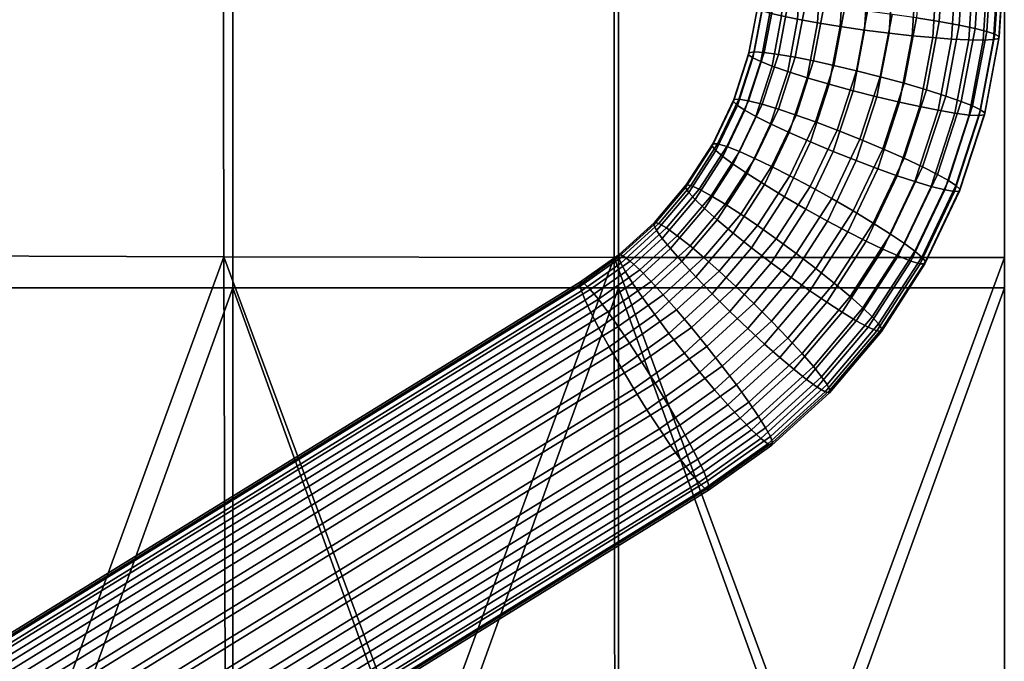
# Model space of a CAD drawing. Header units: millimetres. Extents: x -236 to 236, y -258 to 258.
# Tile 73 of 142: x -64 to 0, y -138 to -96. Entities that reach past the tile are written whole.
import ezdxf

# ---------------------------------------------------------------- set-up
doc = ezdxf.new("R2010")
doc.units = ezdxf.units.MM
for name, color, linetype in [('podnoz', 7, 'Continuous'), ('sedak', 7, 'Continuous'), ('sedak lem', 7, 'Continuous')]:
    doc.layers.add(name, color=color, linetype=linetype)

msp = doc.modelspace()

# ---------------------------------------------------------------- meshes
at = {"layer": 'podnoz'}
mesh = msp.add_polyface(dxfattribs=at)
corners = [(-58.572, 77.891, 423.344), (-59.116, 78.894, 415.781), (-57.673, 79.012, 415.665), (-56.84, 78.034, 423.205), (-56.226, 79.43, 415.529), (-55.103, 78.534, 423.041), (-61.777, 78.534, 423.542), (-61.788, 79.43, 415.946), (-60.476, 79.039, 415.873), (-60.203, 78.066, 423.455), (-58.572, 77.891, 423.344), (-63.324, 79.334, 423.605), (-61.777, 78.534, 423.542), (-56.84, 78.034, 423.205), (-60.203, 78.066, 423.455), (-103.508, -163.354, 426.658), (-104.102, -163.303, 426.197), (-105.049, -163.328, 426.262), (-104.779, -163.307, 426.744), (-105.982, -163.49, 426.326), (-106.034, -163.511, 426.83), (-103.162, -163.418, 426.133), (-108.03, -162.224, 445.567), (-107.721, -163.495, 438.032), (-108.917, -164.47, 438.115), (-109.465, -163.393, 445.668), (-104.751, -160.906, 445.341), (-104.988, -162.397, 437.843), (-106.381, -162.799, 437.939), (-106.422, -161.389, 445.456), (-101.483, -160.906, 445.118), (-102.265, -162.397, 437.657), (-103.626, -162.272, 437.75), (-103.117, -160.756, 445.229), (-98.203, -162.222, 444.897), (-99.531, -163.493, 437.473), (-100.872, -162.798, 437.563), (-99.811, -161.387, 445.005), (-96.767, -163.391, 444.802), (-98.335, -164.467, 437.394), (-99.531, -163.493, 437.473), (-102.265, -162.397, 437.657), (-100.872, -162.798, 437.563), (-107.721, -163.495, 438.032), (-104.988, -162.397, 437.843), (-106.381, -162.799, 437.939), (-103.626, -162.272, 437.75), (58.572, 77.891, 423.344), (56.84, 78.034, 423.205), (57.673, 79.012, 415.665), (59.116, 78.894, 415.781), (55.103, 78.534, 423.041), (56.226, 79.43, 415.529), (61.777, 78.534, 423.542), (60.203, 78.066, 423.455), (60.476, 79.039, 415.873), (61.788, 79.43, 415.946), (58.572, 77.891, 423.344), (61.777, 78.534, 423.542), (63.324, 79.334, 423.605), (56.84, 78.034, 423.205), (64.742, 80.468, 423.636), (55.103, 78.534, 423.041), (60.203, 78.066, 423.455), (103.508, -163.354, 426.658), (104.779, -163.307, 426.744), (105.049, -163.328, 426.262), (104.102, -163.303, 426.197), (106.034, -163.511, 426.83), (105.982, -163.49, 426.326), (102.271, -163.647, 426.574), (103.162, -163.418, 426.133), (102.249, -163.668, 426.071), (108.03, -162.224, 445.567), (109.465, -163.393, 445.668), (108.917, -164.47, 438.115), (107.721, -163.495, 438.032), (104.751, -160.906, 445.341), (106.422, -161.389, 445.456), (106.381, -162.799, 437.939), (104.988, -162.397, 437.843), (101.483, -160.906, 445.118), (103.117, -160.756, 445.229), (103.626, -162.272, 437.75), (102.265, -162.397, 437.657), (98.203, -162.222, 444.897), (99.811, -161.387, 445.005), (100.872, -162.798, 437.563), (99.531, -163.493, 437.473), (96.767, -163.391, 444.802), (98.335, -164.467, 437.394), (99.531, -163.493, 437.473), (100.872, -162.798, 437.563), (102.265, -162.397, 437.657), (107.721, -163.495, 438.032), (104.988, -162.397, 437.843), (106.381, -162.799, 437.939), (103.626, -162.272, 437.75)]
mesh.append_faces([[corners[k] for k in face] for face in [(0, 1, 2, 3), (3, 2, 4, 5), (6, 7, 8, 9), (9, 8, 1, 0), (10, 11, 12, 12), (11, 10, 13, 13), (14, 10, 12, 12), (15, 16, 17, 18), (18, 17, 19, 20), (15, 21, 16, 16), (22, 23, 24, 25), (26, 27, 28, 29), (29, 28, 23, 22), (30, 31, 32, 33), (34, 35, 36, 37), (37, 36, 31, 30), (38, 39, 35, 34), (33, 32, 27, 26), (40, 41, 42, 42), (41, 40, 43, 43), (44, 43, 45, 45), (43, 44, 46, 46), (46, 41, 43, 43), (47, 48, 49, 50), (48, 51, 52, 49), (53, 54, 55, 56), (54, 47, 50, 55), (57, 58, 59, 59), (59, 60, 57, 57), (60, 61, 62, 62), (63, 58, 57, 57), (64, 65, 66, 67), (65, 68, 69, 66), (70, 64, 71, 72), (64, 67, 71, 71), (73, 74, 75, 76), (77, 78, 79, 80), (78, 73, 76, 79), (81, 82, 83, 84), (85, 86, 87, 88), (86, 81, 84, 87), (89, 85, 88, 90), (82, 77, 80, 83), (91, 92, 93, 93), (93, 94, 91, 91), (95, 96, 94, 94), (94, 97, 95, 95), (97, 94, 93, 93)]])
mesh = msp.add_polyface(dxfattribs=at)
corners = [(-10.468, -95.607, 431.633), (-11.818, -95.481, 431.088), (-12.49, -99.023, 431.38), (-11.171, -99.312, 431.939), (-8.957, -95.774, 431.933), (-9.695, -99.662, 432.254), (-7.356, -95.975, 431.928), (-8.131, -100.06, 432.266), (-5.759, -96.202, 431.59), (-6.571, -100.486, 431.944), (-4.268, -96.442, 430.93), (-5.116, -100.913, 431.3), (-12.245, -96.534, 417.061), (-10.754, -96.773, 416.401), (-11.47, -100.55, 416.713), (-12.925, -100.123, 417.357), (-13.541, -96.298, 417.993), (-14.19, -99.72, 418.275), (-14.584, -96.078, 419.117), (-15.207, -99.364, 419.389), (-15.35, -95.885, 420.347), (-15.954, -99.068, 420.61), (-15.88, -95.711, 421.698), (-16.47, -98.82, 421.955), (-16.163, -95.556, 423.214), (-16.744, -98.62, 423.467), (-16.143, -95.432, 424.823), (-16.723, -98.486, 425.075), (-15.791, -95.349, 426.431), (-16.377, -98.436, 426.685), (-15.12, -95.315, 427.935), (-15.719, -98.473, 428.196), (-14.179, -95.329, 429.247), (-14.799, -98.594, 429.516), (-13.05, -95.388, 430.305), (-13.694, -98.784, 430.586), (-3.983, -91.897, 430.588), (-5.486, -91.849, 431.263), (-1.929, -96.898, 428.874), (-1.625, -92.046, 428.508), (-2.677, -91.965, 429.644), (-2.972, -96.678, 429.999), (-0.633, -97.264, 426.293), (-0.318, -92.232, 425.914), (-0.852, -92.135, 427.271), (-1.162, -97.091, 427.644), (-0.37, -97.544, 423.169), (-0.051, -92.457, 422.785), (-0.032, -92.341, 424.395), (-0.349, -97.42, 424.777), (-1.393, -97.661, 420.056), (-1.081, -92.679, 419.681), (-0.405, -92.572, 421.18), (-0.721, -97.627, 421.561), (-3.463, -97.588, 417.686), (-3.166, -92.848, 417.329), (-2.028, -92.773, 418.377), (-2.333, -97.646, 418.744), (-4.694, -97.495, 416.903), (-4.407, -92.903, 416.558), (-7.556, -97.202, 416.058), (-7.29, -92.962, 415.739), (-5.768, -92.942, 416.025), (-6.045, -97.368, 416.358), (-10.514, -92.935, 416.112), (-8.904, -92.961, 415.759), (-9.157, -97.001, 416.063), (-13.323, -92.819, 417.731), (-12.017, -92.887, 416.786), (-15.148, -92.649, 420.103), (-14.375, -92.738, 418.866), (-15.968, -92.443, 422.979), (-15.682, -92.552, 421.46)]
mesh.append_faces([[corners[k] for k in face] for face in [(0, 1, 2, 3), (4, 0, 3, 5), (6, 4, 5, 7), (8, 6, 7, 9), (10, 8, 9, 11), (12, 13, 14, 15), (16, 12, 15, 17), (18, 16, 17, 19), (20, 18, 19, 21), (22, 20, 21, 23), (24, 22, 23, 25), (26, 24, 25, 27), (28, 26, 27, 29), (30, 28, 29, 31), (32, 30, 31, 33), (34, 32, 33, 35), (1, 34, 35, 2), (10, 36, 37, 8), (38, 39, 40, 41), (41, 40, 36, 10), (42, 43, 44, 45), (46, 47, 48, 49), (49, 48, 43, 42), (50, 51, 52, 53), (54, 55, 56, 57), (57, 56, 51, 50), (53, 52, 47, 46), (45, 44, 39, 38), (58, 59, 55, 54), (60, 61, 62, 63), (13, 64, 65, 66), (66, 65, 61, 60), (16, 67, 68, 12), (20, 69, 70, 18), (18, 70, 67, 16), (12, 68, 64, 13), (24, 71, 72, 22), (22, 72, 69, 20), (59, 58, 63, 62)]])
mesh = msp.add_polyface(dxfattribs=at)
corners = [(-9.46, -104.143, 432.634), (-10.96, -103.548, 432.605), (-12.715, -107.238, 432.97), (-11.305, -108.02, 433.018), (-7.966, -104.768, 432.331), (-9.9, -108.833, 432.733), (-6.572, -105.383, 431.703), (-8.59, -109.627, 432.123), (-11.205, -104.949, 416.75), (-9.705, -105.544, 416.78), (-11.588, -109.504, 417.171), (-12.999, -108.722, 417.123), (-11.171, -99.312, 431.939), (-12.49, -99.023, 431.38), (-13.643, -102.564, 431.7), (-12.377, -103.015, 432.274), (-9.695, -99.662, 432.254), (-8.131, -100.06, 432.266), (-6.571, -100.486, 431.944), (-5.116, -100.913, 431.3), (-3.851, -101.316, 430.382), (-5.361, -105.951, 430.8), (-2.835, -101.672, 429.268), (-4.388, -106.443, 429.699), (-2.087, -101.968, 428.047), (-3.675, -106.842, 428.487), (-1.572, -102.216, 426.702), (-3.184, -107.165, 427.149), (-1.297, -102.416, 425.19), (-2.924, -107.411, 425.641), (-1.319, -102.549, 423.582), (-2.949, -107.553, 424.034), (-1.665, -102.6, 421.971), (-3.284, -107.572, 422.42), (-2.323, -102.562, 420.461), (-3.918, -107.462, 420.903), (-3.243, -102.442, 419.14), (-4.804, -107.235, 419.573), (-4.348, -102.252, 418.071), (-5.866, -106.913, 418.492), (-5.551, -102.013, 417.277), (-7.022, -106.529, 417.685), (-6.871, -101.724, 416.718), (-8.289, -106.078, 417.111), (-8.347, -101.374, 416.403), (-9.911, -100.976, 416.391), (-11.47, -100.55, 416.713), (-12.699, -104.325, 417.054), (-2.972, -96.678, 429.999), (-4.268, -96.442, 430.93), (-1.929, -96.898, 428.874), (-1.162, -97.091, 427.644), (-0.633, -97.264, 426.293), (-0.349, -97.42, 424.777), (-0.37, -97.544, 423.169), (-0.721, -97.627, 421.561), (-1.393, -97.661, 420.056), (-2.333, -97.646, 418.744), (-3.463, -97.588, 417.686), (-4.694, -97.495, 416.903), (-6.045, -97.368, 416.358), (-7.556, -97.202, 416.058), (-9.157, -97.001, 416.063), (-10.754, -96.773, 416.401)]
mesh.append_faces([[corners[k] for k in face] for face in [(0, 1, 2, 3), (4, 0, 3, 5), (6, 4, 5, 7), (8, 9, 10, 11), (12, 13, 14, 15), (16, 12, 15, 1), (17, 16, 1, 0), (18, 17, 0, 4), (19, 18, 4, 6), (20, 19, 6, 21), (22, 20, 21, 23), (24, 22, 23, 25), (26, 24, 25, 27), (28, 26, 27, 29), (30, 28, 29, 31), (32, 30, 31, 33), (34, 32, 33, 35), (36, 34, 35, 37), (38, 36, 37, 39), (40, 38, 39, 41), (42, 40, 41, 43), (44, 42, 43, 9), (45, 44, 9, 8), (46, 45, 8, 47), (48, 49, 19, 20), (50, 48, 20, 22), (51, 50, 22, 24), (52, 51, 24, 26), (53, 52, 26, 28), (54, 53, 28, 30), (55, 54, 30, 32), (56, 55, 32, 34), (57, 56, 34, 36), (58, 57, 36, 38), (59, 58, 38, 40), (60, 59, 40, 42), (61, 60, 42, 44), (62, 61, 44, 45), (63, 62, 45, 46)]])
mesh = msp.add_polyface(dxfattribs=at)
corners = [(-14.049, -106.53, 432.621), (-15.242, -105.925, 432.033), (-17.262, -109.052, 432.372), (-16.161, -109.8, 432.977), (-17.76, -105.768, 419.994), (-16.849, -106.389, 418.906), (-18.801, -109.41, 419.234), (-19.635, -108.668, 420.309), (-18.428, -105.271, 421.196), (-20.243, -108.081, 421.502), (-18.885, -104.878, 422.528), (-20.658, -107.622, 422.826), (-19.125, -104.589, 424.031), (-20.871, -107.292, 424.325), (-19.096, -104.439, 425.637), (-20.838, -107.134, 425.93), (-18.775, -104.45, 427.254), (-20.535, -107.174, 427.55), (-18.173, -104.628, 428.778), (-19.974, -107.416, 429.081), (-17.335, -104.956, 430.118), (-19.197, -107.838, 430.431), (-16.333, -105.402, 431.211), (-18.27, -108.4, 431.537), (-12.377, -103.015, 432.274), (-13.643, -102.564, 431.7), (-10.96, -103.548, 432.605), (-12.715, -107.238, 432.97), (-12.699, -104.325, 417.054), (-11.205, -104.949, 416.75), (-12.999, -108.722, 417.123), (-14.404, -107.908, 417.408), (-14.094, -103.709, 417.681), (-15.713, -107.115, 418.018), (-15.304, -103.141, 418.584), (-16.277, -102.649, 419.686), (-16.99, -102.25, 420.897), (-17.482, -101.928, 422.236), (-17.742, -101.682, 423.743), (-17.717, -101.54, 425.351), (-17.381, -101.521, 426.964), (-16.747, -101.631, 428.481), (-15.862, -101.858, 429.811), (-14.8, -102.179, 430.893), (-12.925, -100.123, 417.357), (-11.47, -100.55, 416.713), (-14.19, -99.72, 418.275), (-15.207, -99.364, 419.389), (-15.954, -99.068, 420.61), (-16.47, -98.82, 421.955), (-16.744, -98.62, 423.467), (-16.723, -98.486, 425.075), (-16.377, -98.436, 426.685), (-15.719, -98.473, 428.196), (-14.799, -98.594, 429.516), (-13.694, -98.784, 430.586), (-12.49, -99.023, 431.38)]
mesh.append_faces([[corners[k] for k in face] for face in [(0, 1, 2, 3), (4, 5, 6, 7), (8, 4, 7, 9), (10, 8, 9, 11), (12, 10, 11, 13), (14, 12, 13, 15), (16, 14, 15, 17), (18, 16, 17, 19), (20, 18, 19, 21), (22, 20, 21, 23), (1, 22, 23, 2), (24, 25, 1, 0), (26, 24, 0, 27), (28, 29, 30, 31), (32, 28, 31, 33), (34, 32, 33, 5), (35, 34, 5, 4), (36, 35, 4, 8), (37, 36, 8, 10), (38, 37, 10, 12), (39, 38, 12, 14), (40, 39, 14, 16), (41, 40, 16, 18), (42, 41, 18, 20), (43, 42, 20, 22), (25, 43, 22, 1), (44, 45, 28, 32), (46, 44, 32, 34), (47, 46, 34, 35), (48, 47, 35, 36), (49, 48, 36, 37), (50, 49, 37, 38), (51, 50, 38, 39), (52, 51, 39, 40), (53, 52, 40, 41), (54, 53, 41, 42), (55, 54, 42, 43), (56, 55, 43, 25)]])
mesh = msp.add_polyface(dxfattribs=at)
corners = [(-16.161, -109.8, 432.977), (-17.262, -109.052, 432.372), (-19.668, -111.891, 432.714), (-18.678, -112.769, 433.333), (-14.933, -110.669, 433.343), (-17.574, -113.786, 433.717), (-13.634, -111.625, 433.41), (-16.409, -114.9, 433.803), (-12.342, -112.614, 433.144), (-15.252, -116.048, 433.556), (-15.266, -112.23, 417.505), (-13.968, -113.185, 417.571), (-16.801, -116.53, 417.973), (-17.966, -115.416, 417.887), (-16.558, -111.241, 417.77), (-19.123, -114.268, 418.134), (-12.715, -107.238, 432.97), (-14.049, -106.53, 432.621), (-11.305, -108.02, 433.018), (-9.9, -108.833, 432.733), (-8.59, -109.627, 432.123), (-11.14, -113.573, 432.552), (-7.455, -110.352, 431.236), (-10.099, -114.445, 431.68), (-6.543, -110.973, 430.147), (-9.266, -115.186, 430.605), (-5.876, -111.47, 428.945), (-8.657, -115.774, 429.413), (-5.419, -111.863, 427.613), (-8.242, -116.233, 428.088), (-5.179, -112.153, 426.11), (-8.029, -116.562, 426.589), (-5.208, -112.303, 424.504), (-8.062, -116.72, 424.984), (-6.131, -112.113, 421.364), (-5.529, -112.291, 422.887), (-8.365, -116.681, 423.364), (-8.926, -116.439, 421.834), (-6.968, -111.785, 420.024), (-9.703, -116.017, 420.483), (-7.971, -111.339, 418.93), (-10.631, -115.455, 419.377), (-9.061, -110.816, 418.109), (-11.638, -114.803, 418.542), (-10.255, -110.211, 417.52), (-12.739, -114.055, 417.938), (-11.588, -109.504, 417.171), (-12.999, -108.722, 417.123), (-14.404, -107.908, 417.408), (-15.713, -107.115, 418.018), (-17.76, -110.282, 418.362), (-16.849, -106.389, 418.906), (-18.801, -109.41, 419.234), (-5.361, -105.951, 430.8), (-6.572, -105.383, 431.703), (-4.388, -106.443, 429.699), (-3.675, -106.842, 428.487), (-3.184, -107.165, 427.149), (-2.924, -107.411, 425.641), (-2.949, -107.553, 424.034), (-3.284, -107.572, 422.42), (-3.918, -107.462, 420.903), (-4.804, -107.235, 419.573), (-5.866, -106.913, 418.492), (-7.022, -106.529, 417.685), (-8.289, -106.078, 417.111), (-9.705, -105.544, 416.78)]
mesh.append_faces([[corners[k] for k in face] for face in [(0, 1, 2, 3), (4, 0, 3, 5), (6, 4, 5, 7), (8, 6, 7, 9), (10, 11, 12, 13), (14, 10, 13, 15), (16, 17, 0, 4), (18, 16, 4, 6), (19, 18, 6, 8), (20, 19, 8, 21), (22, 20, 21, 23), (24, 22, 23, 25), (26, 24, 25, 27), (28, 26, 27, 29), (30, 28, 29, 31), (32, 30, 31, 33), (34, 35, 36, 37), (38, 34, 37, 39), (40, 38, 39, 41), (42, 40, 41, 43), (44, 42, 43, 45), (46, 44, 45, 11), (47, 46, 11, 10), (48, 47, 10, 14), (49, 48, 14, 50), (51, 49, 50, 52), (53, 54, 20, 22), (55, 53, 22, 24), (56, 55, 24, 26), (57, 56, 26, 28), (58, 57, 28, 30), (59, 58, 30, 32), (60, 59, 32, 35), (61, 60, 35, 34), (62, 61, 34, 38), (63, 62, 38, 40), (64, 63, 40, 42), (65, 64, 42, 44), (66, 65, 44, 46)]])
mesh = msp.add_polyface(dxfattribs=at)
corners = [(-18.678, -112.769, 433.333), (-19.668, -111.891, 432.714), (-22.328, -114.321, 433.04), (-21.459, -115.311, 433.675), (-17.574, -113.786, 433.717), (-20.493, -116.454, 434.075), (-16.409, -114.9, 433.803), (-19.476, -117.702, 434.179), (-17.966, -115.416, 417.887), (-16.801, -116.53, 417.973), (-19.934, -119.392, 418.358), (-20.951, -118.143, 418.254), (-19.123, -114.268, 418.134), (-21.958, -116.859, 418.482), (-20.197, -113.158, 418.708), (-22.891, -115.62, 419.038), (-21.126, -112.153, 419.563), (-23.695, -114.501, 419.879), (-21.867, -111.303, 420.626), (-24.334, -113.558, 420.929), (-22.405, -110.633, 421.808), (-24.796, -112.817, 422.101), (-22.77, -110.114, 423.125), (-25.104, -112.247, 423.412), (-22.631, -109.648, 427.847), (-22.912, -109.583, 426.225), (-25.206, -111.679, 426.506), (-24.949, -111.766, 428.132), (-22.119, -109.948, 429.385), (-24.491, -112.115, 429.676), (-21.415, -110.455, 430.745), (-23.866, -112.695, 431.046), (-20.577, -111.122, 431.864), (-23.127, -113.452, 432.177), (-17.76, -110.282, 418.362), (-16.558, -111.241, 417.77), (-18.801, -109.41, 419.234), (-19.635, -108.668, 420.309), (-20.243, -108.081, 421.502), (-20.658, -107.622, 422.826), (-20.871, -107.292, 424.325), (-22.952, -109.748, 424.62), (-20.838, -107.134, 425.93), (-20.535, -107.174, 427.55), (-19.974, -107.416, 429.081), (-19.197, -107.838, 430.431), (-18.27, -108.4, 431.537), (-17.262, -109.052, 432.372), (-24.537, -117.485, 434.007), (-25.271, -116.401, 433.357), (-22.87, -120.1, 434.545), (-23.723, -118.736, 434.424), (-21.25, -122.85, 433.795), (-17.535, -120.225, 433.395), (-18.468, -118.986, 433.951), (-22.027, -121.501, 434.335), (-20.584, -124.067, 432.97), (-16.731, -121.344, 432.554), (-21.174, -125.131, 420.674), (-17.3, -122.393, 420.256), (-16.56, -123.151, 421.387), (-20.544, -125.965, 421.817), (-21.852, -124.176, 419.798), (-18.098, -121.524, 419.393), (-23.4, -121.841, 418.731), (-18.968, -120.535, 418.758), (-22.586, -123.092, 419.148), (-25.095, -119.076, 418.82), (-24.253, -120.477, 418.61)]
mesh.append_faces([[corners[k] for k in face] for face in [(0, 1, 2, 3), (4, 0, 3, 5), (6, 4, 5, 7), (8, 9, 10, 11), (12, 8, 11, 13), (14, 12, 13, 15), (16, 14, 15, 17), (18, 16, 17, 19), (20, 18, 19, 21), (22, 20, 21, 23), (24, 25, 26, 27), (28, 24, 27, 29), (30, 28, 29, 31), (32, 30, 31, 33), (1, 32, 33, 2), (34, 35, 12, 14), (36, 34, 14, 16), (37, 36, 16, 18), (38, 37, 18, 20), (39, 38, 20, 22), (40, 39, 22, 41), (42, 40, 41, 25), (43, 42, 25, 24), (44, 43, 24, 28), (45, 44, 28, 30), (46, 45, 30, 32), (47, 46, 32, 1), (48, 3, 2, 49), (50, 7, 5, 51), (51, 5, 3, 48), (52, 53, 54, 55), (56, 57, 53, 52), (55, 54, 7, 50), (58, 59, 60, 61), (62, 63, 59, 58), (64, 10, 65, 66), (67, 13, 11, 68), (68, 11, 10, 64), (63, 62, 66, 65)]])
mesh = msp.add_polyface(dxfattribs=at)
corners = [(-144.468, -191.428, 446.165), (-24.537, -117.485, 434.007), (-25.271, -116.401, 433.357), (-145.203, -190.343, 445.515), (-142.801, -194.043, 446.703), (-22.87, -120.1, 434.545), (-23.723, -118.736, 434.424), (-143.655, -192.678, 446.582), (-141.182, -196.793, 445.953), (-21.25, -122.85, 433.795), (-22.027, -121.501, 434.335), (-141.959, -195.444, 446.493), (-139.99, -199.033, 444.09), (-20.058, -125.09, 431.932), (-20.584, -124.067, 432.97), (-140.516, -198.009, 445.128), (-142.518, -197.034, 431.307), (-22.586, -123.092, 419.148), (-21.852, -124.176, 419.798), (-141.783, -198.119, 431.956), (-144.185, -194.419, 430.768), (-24.253, -120.477, 418.61), (-23.4, -121.841, 418.731), (-143.331, -195.783, 430.889), (-145.804, -191.669, 431.518), (-25.873, -117.726, 419.36), (-25.095, -119.076, 418.82), (-145.027, -193.018, 430.978), (-146.996, -189.429, 433.381), (-27.065, -115.487, 421.223), (-26.539, -116.51, 420.185), (-146.47, -190.453, 432.343), (-147.618, -188.015, 435.848), (-27.687, -114.072, 423.69), (-27.44, -114.686, 422.387), (-147.372, -188.628, 434.545), (-147.675, -187.414, 438.938), (-27.744, -113.472, 426.78), (-27.797, -113.648, 425.176), (-147.729, -187.591, 437.334), (-147.047, -187.911, 442.117), (-27.115, -113.969, 429.959), (-27.513, -113.578, 428.408), (-147.445, -187.52, 440.566), (-145.88, -189.389, 444.639), (-25.948, -115.446, 432.481), (-26.579, -114.611, 431.338), (-146.51, -188.554, 443.497), (-21.174, -125.131, 420.674), (-141.106, -199.073, 432.832), (-22.952, -109.748, 424.62), (-22.77, -110.114, 423.125), (-25.104, -112.247, 423.412), (-25.252, -111.85, 424.902), (-22.912, -109.583, 426.225), (-25.206, -111.679, 426.506), (-23.695, -114.501, 419.879), (-22.891, -115.62, 419.038), (-24.796, -112.817, 422.101), (-24.334, -113.558, 420.929), (-21.958, -116.859, 418.482), (-24.949, -111.766, 428.132), (-23.866, -112.695, 431.046), (-24.491, -112.115, 429.676), (-22.328, -114.321, 433.04), (-23.127, -113.452, 432.177)]
mesh.append_faces([[corners[k] for k in face] for face in [(0, 1, 2, 3), (4, 5, 6, 7), (7, 6, 1, 0), (8, 9, 10, 11), (12, 13, 14, 15), (15, 14, 9, 8), (11, 10, 5, 4), (16, 17, 18, 19), (20, 21, 22, 23), (23, 22, 17, 16), (24, 25, 26, 27), (28, 29, 30, 31), (31, 30, 25, 24), (27, 26, 21, 20), (32, 33, 34, 35), (36, 37, 38, 39), (39, 38, 33, 32), (40, 41, 42, 43), (44, 45, 46, 47), (3, 2, 45, 44), (47, 46, 41, 40), (43, 42, 37, 36), (35, 34, 29, 28), (19, 18, 48, 49), (50, 51, 52, 53), (54, 50, 53, 55), (30, 56, 57, 25), (34, 58, 59, 29), (29, 59, 56, 30), (25, 57, 60, 26), (38, 53, 52, 33), (42, 61, 55, 37), (37, 55, 53, 38), (46, 62, 63, 41), (2, 64, 65, 45), (45, 65, 62, 46), (41, 63, 61, 42), (33, 52, 58, 34)]])
mesh = msp.add_polyface(dxfattribs=at)
corners = [(-15.252, -116.048, 433.556), (-16.409, -114.9, 433.803), (-19.476, -117.702, 434.179), (-18.468, -118.986, 433.951), (-14.178, -117.158, 432.983), (-17.535, -120.225, 433.395), (-13.249, -118.163, 432.127), (-16.731, -121.344, 432.554), (-12.508, -119.013, 431.065), (-16.092, -122.288, 431.504), (-11.97, -119.683, 429.882), (-15.631, -123.028, 430.332), (-11.605, -120.202, 428.565), (-15.323, -123.599, 429.021), (-11.423, -120.568, 427.071), (-15.174, -123.995, 427.531), (-11.462, -120.733, 425.466), (-15.221, -124.167, 425.927), (-11.743, -120.667, 423.843), (-15.478, -124.079, 424.301), (-12.256, -120.368, 422.306), (-15.936, -123.731, 422.757), (-12.96, -119.861, 420.945), (-16.56, -123.151, 421.387), (-13.798, -119.194, 419.826), (-17.3, -122.393, 420.256), (-14.706, -118.425, 418.977), (-18.098, -121.524, 419.393), (-15.697, -117.547, 418.357), (-18.968, -120.535, 418.758), (-16.801, -116.53, 417.973), (-19.934, -119.392, 418.358), (-11.14, -113.573, 432.552), (-12.342, -112.614, 433.144), (-10.099, -114.445, 431.68), (-9.266, -115.186, 430.605), (-8.657, -115.774, 429.413), (-8.242, -116.233, 428.088), (-8.029, -116.562, 426.589), (-8.062, -116.72, 424.984), (-8.365, -116.681, 423.364), (-8.926, -116.439, 421.834), (-9.703, -116.017, 420.483), (-10.631, -115.455, 419.377), (-11.638, -114.803, 418.542), (-12.739, -114.055, 417.938), (-13.968, -113.185, 417.571), (-5.529, -112.291, 422.887), (-5.208, -112.303, 424.504), (-20.058, -125.09, 431.932), (-20.584, -124.067, 432.97), (-19.436, -126.505, 429.465), (-19.682, -125.891, 430.768), (-19.379, -127.105, 426.375), (-19.325, -126.929, 427.979), (-20.008, -126.608, 423.196), (-19.61, -126.999, 424.747), (-20.544, -125.965, 421.817)]
mesh.append_faces([[corners[k] for k in face] for face in [(0, 1, 2, 3), (4, 0, 3, 5), (6, 4, 5, 7), (8, 6, 7, 9), (10, 8, 9, 11), (12, 10, 11, 13), (14, 12, 13, 15), (16, 14, 15, 17), (18, 16, 17, 19), (20, 18, 19, 21), (22, 20, 21, 23), (24, 22, 23, 25), (26, 24, 25, 27), (28, 26, 27, 29), (30, 28, 29, 31), (32, 33, 0, 4), (34, 32, 4, 6), (35, 34, 6, 8), (36, 35, 8, 10), (37, 36, 10, 12), (38, 37, 12, 14), (39, 38, 14, 16), (40, 39, 16, 18), (41, 40, 18, 20), (42, 41, 20, 22), (43, 42, 22, 24), (44, 43, 24, 26), (45, 44, 26, 28), (46, 45, 28, 30), (47, 48, 39, 40), (49, 9, 7, 50), (51, 13, 11, 52), (53, 17, 15, 54), (54, 15, 13, 51), (55, 21, 19, 56), (57, 23, 21, 55), (56, 19, 17, 53), (52, 11, 9, 49)]])
mesh = msp.add_polyface(dxfattribs=at)
corners = [(-144.312, -203.887, 436.882), (-144.332, -204.148, 438.509), (-146.819, -205.687, 438.098), (-146.675, -205.349, 436.491), (-144.472, -203.349, 435.332), (-146.717, -204.738, 434.961), (-143.536, -199.873, 445.274), (-144.267, -198.696, 446.102), (-147.35, -200.601, 445.923), (-146.555, -201.738, 445.098), (-142.93, -200.847, 444.232), (-145.868, -202.662, 444.061), (-142.464, -201.592, 443.064), (-145.312, -203.352, 442.898), (-142.117, -202.144, 441.756), (-144.865, -203.841, 441.596), (-141.892, -202.497, 440.264), (-144.525, -204.124, 440.111), (-141.822, -202.597, 438.655), (-141.927, -202.414, 437.02), (-142.206, -201.949, 435.464), (-142.637, -201.241, 434.079), (-144.797, -202.576, 433.953), (-143.18, -200.353, 432.932), (-145.252, -201.633, 432.811), (-143.79, -199.357, 432.053), (-145.796, -200.596, 431.936), (-144.476, -198.242, 431.401), (-146.432, -199.451, 431.287), (-145.946, -195.983, 446.855), (-142.801, -194.043, 446.703), (-143.655, -192.678, 446.582), (-146.791, -194.613, 446.733), (-141.182, -196.793, 445.953), (-141.959, -195.444, 446.493), (-145.087, -197.373, 446.644), (-139.99, -199.033, 444.09), (-140.516, -198.009, 445.128), (-139.368, -200.447, 441.623), (-139.614, -199.833, 442.927), (-139.311, -201.048, 438.533), (-139.257, -200.871, 440.137), (-139.939, -200.551, 435.354), (-139.541, -200.942, 436.905), (-141.106, -199.073, 432.832), (-140.476, -199.908, 433.975), (-141.783, -198.119, 431.956), (-145.258, -196.972, 430.982), (-143.331, -195.783, 430.889), (-142.518, -197.034, 431.307), (-146.103, -195.602, 430.86), (-144.185, -194.419, 430.768), (-19.436, -126.505, 429.465), (-19.682, -125.891, 430.768), (-19.379, -127.105, 426.375), (-19.325, -126.929, 427.979), (-20.008, -126.608, 423.196), (-19.61, -126.999, 424.747), (-21.174, -125.131, 420.674), (-20.544, -125.965, 421.817), (-20.058, -125.09, 431.932)]
mesh.append_faces([[corners[k] for k in face] for face in [(0, 1, 2, 3), (4, 0, 3, 5), (6, 7, 8, 9), (10, 6, 9, 11), (12, 10, 11, 13), (14, 12, 13, 15), (16, 14, 15, 17), (18, 16, 17, 1), (19, 18, 1, 0), (20, 19, 0, 4), (21, 20, 4, 22), (23, 21, 22, 24), (25, 23, 24, 26), (27, 25, 26, 28), (29, 30, 31, 32), (7, 33, 34, 35), (10, 36, 37, 6), (6, 37, 33, 7), (35, 34, 30, 29), (14, 38, 39, 12), (18, 40, 41, 16), (16, 41, 38, 14), (20, 42, 43, 19), (23, 44, 45, 21), (21, 45, 42, 20), (19, 43, 40, 18), (12, 39, 36, 10), (25, 46, 44, 23), (47, 48, 49, 27), (50, 51, 48, 47), (46, 25, 27, 49), (38, 52, 53, 39), (40, 54, 55, 41), (41, 55, 52, 38), (42, 56, 57, 43), (44, 58, 59, 45), (45, 59, 56, 42), (43, 57, 54, 40), (39, 53, 60, 36)]])
at = {"layer": 'sedak'}
mesh = msp.add_polyface(dxfattribs=at)
corners = [(-138.875, -148.854, 459.772), (-126.25, -148.854, 458.471), (-126.25, -113.859, 457.091), (-151.5, -113.859, 460.378), (-126.25, -78.895, 454.796), (-151.5, -78.895, 458.558), (-126.25, -44.032, 452.123), (-151.5, -44.029, 456.264), (-126.25, -8.367, 449.349), (-151.5, -8.356, 453.751), (-113.625, -148.854, 457.293), (-101, -148.854, 456.24), (-101, -113.859, 454.401), (-101, -78.895, 451.718), (-101, -44.034, 448.735), (-101, -8.377, 445.748), (-88.375, -148.854, 455.31), (-75.75, -148.854, 454.504), (-75.75, -113.859, 452.309), (-75.75, -78.895, 449.324), (-75.75, -44.036, 446.1), (-75.75, -8.384, 442.947), (-63.125, -148.854, 453.823), (-50.5, -148.854, 453.265), (-50.5, -113.859, 450.815), (-50.5, -78.896, 447.614), (-50.5, -44.038, 444.218), (-50.5, -8.389, 440.946), (-37.875, -148.854, 452.831), (-25.25, -148.854, 452.521), (-25.25, -113.859, 449.918), (-25.25, -78.896, 446.587), (-25.25, -44.039, 443.089), (-25.25, -8.392, 439.745), (-12.625, -148.854, 452.335), (0, -148.854, 452.273), (0, -113.859, 449.62), (0, -78.896, 446.245), (0, -44.039, 442.713), (0, -8.393, 439.345)]
mesh.append_faces([[corners[k] for k in face] for face in [(0, 1, 2, 2), (2, 3, 0, 0), (4, 5, 3, 2), (6, 7, 5, 4), (8, 9, 7, 6), (10, 11, 12, 12), (2, 1, 10, 10), (12, 2, 10, 10), (13, 4, 2, 12), (14, 6, 4, 13), (15, 8, 6, 14), (16, 17, 18, 18), (12, 11, 16, 16), (18, 12, 16, 16), (19, 13, 12, 18), (20, 14, 13, 19), (21, 15, 14, 20), (22, 23, 24, 24), (18, 17, 22, 22), (24, 18, 22, 22), (25, 19, 18, 24), (26, 20, 19, 25), (27, 21, 20, 26), (28, 29, 30, 30), (24, 23, 28, 28), (30, 24, 28, 28), (31, 25, 24, 30), (32, 26, 25, 31), (33, 27, 26, 32), (34, 35, 36, 36), (30, 29, 34, 34), (36, 30, 34, 34), (37, 31, 30, 36), (38, 32, 31, 37), (39, 33, 32, 38)]])
mesh = msp.add_polyface(dxfattribs=at)
corners = [(-140.188, -145.976, 447.807), (-127.677, -111.498, 445.022), (-127.445, -146.074, 446.469), (-153.208, -111.324, 448.382), (-127.87, -77.079, 442.74), (-153.438, -76.932, 446.573), (-128.023, -42.618, 440.107), (-153.619, -42.505, 444.318), (-128.123, -9.271, 437.531), (-153.737, -9.191, 441.991), (-114.701, -146.164, 445.26), (-102.144, -111.64, 442.275), (-101.957, -146.244, 444.178), (-102.299, -77.2, 439.605), (-102.423, -42.711, 436.662), (-102.505, -9.337, 433.881), (-89.213, -146.315, 443.224), (-76.609, -111.751, 440.139), (-76.469, -146.376, 442.398), (-76.726, -77.294, 437.167), (-76.82, -42.784, 433.983), (-76.882, -9.389, 431.043), (-63.724, -146.428, 441.699), (-51.073, -111.83, 438.613), (-50.979, -146.47, 441.127), (-51.152, -77.362, 435.427), (-51.215, -42.836, 432.069), (-51.257, -9.426, 429.015), (-38.235, -146.504, 440.683), (-25.537, -111.878, 437.699), (-25.49, -146.527, 440.365), (-25.576, -77.402, 434.382), (-25.608, -42.867, 430.921), (-25.629, -9.449, 427.798), (-12.745, -146.541, 440.175), (0, -111.894, 437.394), (0, -146.546, 440.111), (0, -77.416, 434.034), (0, -42.878, 430.539), (0, -9.456, 427.392)]
mesh.append_faces([[corners[k] for k in face] for face in [(0, 1, 2, 2), (1, 0, 3, 3), (4, 1, 3, 5), (6, 4, 5, 7), (8, 6, 7, 9), (10, 11, 12, 12), (1, 10, 2, 2), (11, 10, 1, 1), (13, 11, 1, 4), (14, 13, 4, 6), (15, 14, 6, 8), (16, 17, 18, 18), (11, 16, 12, 12), (17, 16, 11, 11), (19, 17, 11, 13), (20, 19, 13, 14), (21, 20, 14, 15), (22, 23, 24, 24), (17, 22, 18, 18), (23, 22, 17, 17), (25, 23, 17, 19), (26, 25, 19, 20), (27, 26, 20, 21), (28, 29, 30, 30), (23, 28, 24, 24), (29, 28, 23, 23), (31, 29, 23, 25), (32, 31, 25, 26), (33, 32, 26, 27), (34, 35, 36, 36), (29, 34, 30, 30), (35, 34, 29, 29), (37, 35, 29, 31), (38, 37, 31, 32), (39, 38, 32, 33)]])
at = {"layer": 'sedak lem'}
mesh = msp.add_polyface(dxfattribs=at)
corners = [(0, 164, 427.5), (-5.747, 163.949, 427.523), (-5.832, 163.304, 415.541), (0, 163.356, 415.517), (-11.496, 163.796, 427.593), (-11.666, 163.151, 415.611), (-17.243, 163.541, 427.709), (-22.984, 163.182, 427.871), (-23.325, 162.533, 415.893), (-17.498, 162.894, 415.729), (-28.717, 162.721, 428.08), (-29.143, 162.069, 416.104), (-34.437, 162.156, 428.334), (-40.141, 161.486, 428.634), (-40.737, 160.827, 416.666), (-34.948, 161.5, 416.362), (-45.826, 160.712, 428.979), (-46.506, 160.048, 417.016), (-51.472, 159.836, 429.369), (-57.119, 158.849, 429.807), (-57.968, 158.174, 417.854), (-52.236, 159.167, 417.411), (-62.757, 157.75, 430.29), (-63.69, 157.069, 418.343), (-68.376, 156.538, 430.818), (-73.963, 155.211, 431.39), (-75.063, 154.517, 419.458), (-69.392, 155.851, 418.878), (-79.51, 153.768, 432.004), (-80.693, 153.067, 420.081), (-85.005, 152.208, 432.66), (-90.438, 150.529, 433.356), (-91.785, 149.813, 421.453), (-86.271, 151.499, 420.746), (-97.958, 147.955, 434.401), (-99.42, 147.228, 422.511), (-105.393, 145.068, 435.53), (-112.67, 141.831, 436.732), (-114.356, 141.08, 424.873), (-106.968, 144.329, 423.655), (-119.714, 138.208, 437.996), (-121.508, 137.445, 426.155), (-126.553, 134.1, 439.331), (-133.006, 129.525, 440.698), (-135.006, 128.739, 428.892), (-128.452, 133.324, 427.507), (-139.047, 124.429, 442.089), (-144.65, 118.756, 443.493), (-146.835, 117.95, 431.721), (-141.143, 123.633, 430.3), (-149.517, 112.827, 444.82), (-153.828, 106.554, 446.098), (-156.161, 105.735, 434.357), (-151.779, 112.013, 433.064), (-157.65, 99.96, 447.331), (-160.047, 99.138, 435.602), (-161.052, 93.07, 448.52), (-164.037, 86.061, 449.646), (-166.538, 85.233, 437.939), (-163.505, 92.244, 436.803), (-166.722, 78.864, 450.733), (-169.266, 78.036, 439.036), (-169.141, 71.566, 451.78), (-171.331, 64.256, 452.783), (-173.946, 63.432, 441.1), (-171.723, 70.74, 440.09), (-173.165, 57.612, 453.663), (-175.806, 56.792, 441.986), (-174.887, 50.936, 454.522), (-176.809, 42.952, 455.519), (-179.495, 42.143, 443.852), (-177.551, 50.12, 442.85), (-178.646, 34.792, 456.506), (-180.398, 26.508, 457.478), (-183.119, 25.718, 445.819), (-181.351, 33.991, 444.843), (-182.068, 18.152, 458.43), (-183.658, 9.777, 459.355), (-186.398, 9.017, 447.699), (-184.801, 17.376, 446.773), (-185.17, 1.436, 460.249), (-187.912, 0.694, 448.592), (-186.605, -6.818, 461.106), (-187.966, -14.933, 461.921), (-190.695, -15.633, 450.256), (-189.344, -7.54, 449.447), (-189.384, -23.677, 462.766), (-192.098, -24.349, 451.096), (-190.752, -32.431, 463.576), (-192.01, -40.789, 464.312), (-194.678, -41.398, 452.629), (-193.446, -33.073, 451.899), (-193.222, -49.181, 465.011), (-195.859, -49.751, 453.318), (-194.383, -57.584, 465.664), (-195.484, -65.974, 466.265), (-198.041, -66.448, 454.551), (-196.982, -58.109, 453.961), (-196.523, -74.365, 466.808), (-197.499, -82.815, 467.291), (-199.956, -83.167, 455.552), (-199.033, -74.781, 455.081), (-200.795, -91.56, 455.953), (-198.398, -91.277, 467.707), (-200.262, -113.154, 468.414), (-200.704, -120.568, 468.513), (-202.858, -120.548, 456.709), (-202.483, -113.227, 456.622), (-201.026, -127.989, 468.525), (-203.107, -127.861, 456.708), (-201.208, -135.392, 468.439), (-201.231, -142.805, 468.244), (-203.154, -142.421, 456.407), (-203.213, -135.143, 456.612), (-201.07, -150.222, 467.932), (-202.906, -149.69, 456.086), (-200.085, -164.993, 466.93), (-199.416, -170.751, 466.392), (-200.977, -169.762, 454.535), (-201.728, -164.138, 455.074), (-198.561, -176.475, 465.772), (-200.037, -175.349, 453.917), (-200.698, -157.624, 467.495), (-202.439, -156.934, 455.644), (-184.973, -212.882, 447.344), (-187.994, -208.557, 448.33), (-184.197, -215.052, 459.121), (-180.911, -219.105, 458.154), (-181.597, -216.839, 446.389), (-187.126, -210.613, 460.121), (-163.918, -231.492, 454.903), (-159.05, -233.613, 454.312), (-159.394, -231.2, 442.561), (-164.314, -229.068, 443.155), (-154.052, -235.43, 453.804), (-154.351, -233.043, 442.047), (-113.132, -243.755, 451.598), (-104.755, -244.743, 451.374), (-104.833, -242.853, 439.524), (-113.231, -241.773, 439.763), (-96.363, -245.605, 451.191), (-88.076, -246.358, 451.043), (-88.122, -244.64, 439.166), (-96.423, -243.804, 439.327), (-82.607, -246.809, 450.959), (-77.116, -247.228, 450.885), (-77.146, -245.612, 438.994), (-82.645, -245.143, 439.075), (-71.609, -247.617, 450.82), (-66.092, -247.974, 450.764), (-66.112, -246.448, 438.861), (-71.633, -246.047, 438.923), (-60.574, -248.301, 450.714), (-60.589, -246.816, 438.806), (-55.061, -248.598, 450.672), (-49.56, -248.865, 450.636), (-49.568, -247.453, 438.719), (-55.072, -247.151, 438.759), (-44.077, -249.103, 450.605), (-44.083, -247.721, 438.685), (-38.583, -249.312, 450.578), (-33.076, -249.494, 450.556), (-33.079, -248.164, 438.631), (-38.586, -247.958, 438.655), (-27.562, -249.649, 450.538), (-27.563, -248.339, 438.611), (-22.043, -249.775, 450.524), (-16.524, -249.873, 450.513), (-16.524, -248.594, 438.582), (-22.044, -248.482, 438.595), (-11.008, -249.944, 450.506), (-5.499, -249.986, 450.501), (-5.499, -248.721, 438.569), (-11.008, -248.673, 438.574), (0, -250, 450.5), (0, -248.737, 438.567), (-199.717, -105.77, 468.239), (-199.202, -99.704, 468.045), (-202.001, -105.922, 456.46), (-201.535, -99.913, 456.276), (-177.813, -220.453, 445.474), (-177.212, -222.793, 457.229), (-173.044, -226.139, 456.355), (-173.568, -223.748, 444.607), (-168.601, -229.018, 455.582), (-169.057, -226.6, 443.835), (-191.219, -202.582, 461.77), (-190.304, -204.614, 449.177), (-192.247, -200.75, 449.957), (-189.34, -206.586, 460.973), (-194.383, -194.117, 463.293), (-194.064, -196.553, 450.75), (-195.568, -192.525, 451.459), (-197.006, -188.054, 452.184), (-196.784, -185.384, 464.631), (-198.119, -184.032, 452.783), (-199.191, -179.519, 453.4), (-197.746, -180.932, 465.229), (-195.697, -189.676, 464.002), (-192.95, -198.275, 462.573), (-150.104, -236.665, 453.46), (-146.389, -235.435, 441.385), (-146.147, -237.763, 453.156), (-142.053, -238.779, 452.878), (-138.07, -237.46, 440.839), (-137.876, -239.711, 452.626), (-129.678, -239.153, 440.397), (-133.777, -240.537, 452.406), (-129.523, -241.317, 452.201), (-121.499, -240.553, 440.049), (-125.501, -241.99, 452.028), (-121.374, -242.626, 451.869), (-117.164, -243.224, 451.723), (-117.485, -241.167, 439.903), (-125.59, -239.88, 440.214), (-133.914, -238.336, 440.608), (-142.37, -236.463, 441.105), (-150.463, -234.278, 441.703)]
mesh.append_faces([[corners[k] for k in face] for face in [(0, 3, 2, 1), (1, 2, 5, 4), (6, 9, 8, 7), (7, 8, 11, 10), (4, 5, 9, 6), (12, 15, 14, 13), (13, 14, 17, 16), (18, 21, 20, 19), (19, 20, 23, 22), (16, 17, 21, 18), (10, 11, 15, 12), (24, 27, 26, 25), (25, 26, 29, 28), (30, 33, 32, 31), (31, 32, 35, 34), (28, 29, 33, 30), (36, 39, 38, 37), (37, 38, 41, 40), (42, 45, 44, 43), (46, 49, 48, 47), (43, 44, 49, 46), (40, 41, 45, 42), (34, 35, 39, 36), (22, 23, 27, 24), (50, 53, 52, 51), (51, 52, 55, 54), (56, 59, 58, 57), (57, 58, 61, 60), (54, 55, 59, 56), (62, 65, 64, 63), (63, 64, 67, 66), (68, 71, 70, 69), (72, 75, 74, 73), (69, 70, 75, 72), (66, 67, 71, 68), (60, 61, 65, 62), (76, 79, 78, 77), (77, 78, 81, 80), (82, 85, 84, 83), (83, 84, 87, 86), (80, 81, 85, 82), (88, 91, 90, 89), (89, 90, 93, 92), (94, 97, 96, 95), (98, 101, 100, 99), (95, 96, 101, 98), (92, 93, 97, 94), (86, 87, 91, 88), (73, 74, 79, 76), (47, 48, 53, 50), (102, 103, 99, 100), (104, 107, 106, 105), (105, 106, 109, 108), (110, 113, 112, 111), (111, 112, 115, 114), (116, 119, 118, 117), (117, 118, 121, 120), (122, 123, 119, 116), (108, 109, 113, 110), (114, 115, 123, 122), (124, 126, 125, 125), (126, 124, 128, 127), (129, 125, 126, 126), (130, 133, 132, 131), (131, 132, 135, 134), (136, 139, 138, 137), (140, 143, 142, 141), (144, 147, 146, 145), (141, 142, 147, 144), (137, 138, 143, 140), (148, 151, 150, 149), (149, 150, 153, 152), (154, 157, 156, 155), (155, 156, 159, 158), (152, 153, 157, 154), (160, 163, 162, 161), (161, 162, 165, 164), (166, 169, 168, 167), (170, 173, 172, 171), (167, 168, 173, 170), (164, 165, 169, 166), (158, 159, 163, 160), (145, 146, 151, 148), (171, 172, 175, 174), (107, 104, 176, 176), (177, 179, 178, 176), (180, 183, 182, 181), (180, 181, 127, 127), (184, 182, 183, 185), (184, 185, 130, 130), (103, 102, 177, 177), (179, 177, 102, 102), (178, 107, 176, 176), (180, 127, 128, 128), (185, 133, 130, 130), (186, 188, 187, 187), (125, 189, 187, 187), (190, 192, 191, 191), (186, 191, 188, 188), (190, 193, 192, 192), (194, 195, 193, 193), (120, 121, 196, 196), (194, 196, 195, 195), (196, 197, 120, 120), (196, 194, 197, 197), (193, 198, 194, 194), (193, 190, 198, 198), (191, 199, 190, 190), (191, 186, 199, 199), (186, 187, 189, 189), (125, 129, 189, 189), (135, 200, 134, 134), (201, 202, 200, 200), (201, 203, 202, 202), (204, 205, 203, 203), (206, 208, 207, 207), (204, 207, 205, 205), (209, 211, 210, 210), (206, 210, 208, 208), (139, 136, 212, 212), (209, 212, 211, 211), (212, 213, 139, 139), (212, 209, 213, 213), (210, 214, 209, 209), (210, 206, 214, 214), (207, 204, 215, 215), (207, 215, 206, 206), (203, 201, 216, 216), (203, 216, 204, 204), (200, 135, 217, 217), (200, 217, 201, 201)]])

doc.saveas('drawing.dxf')
